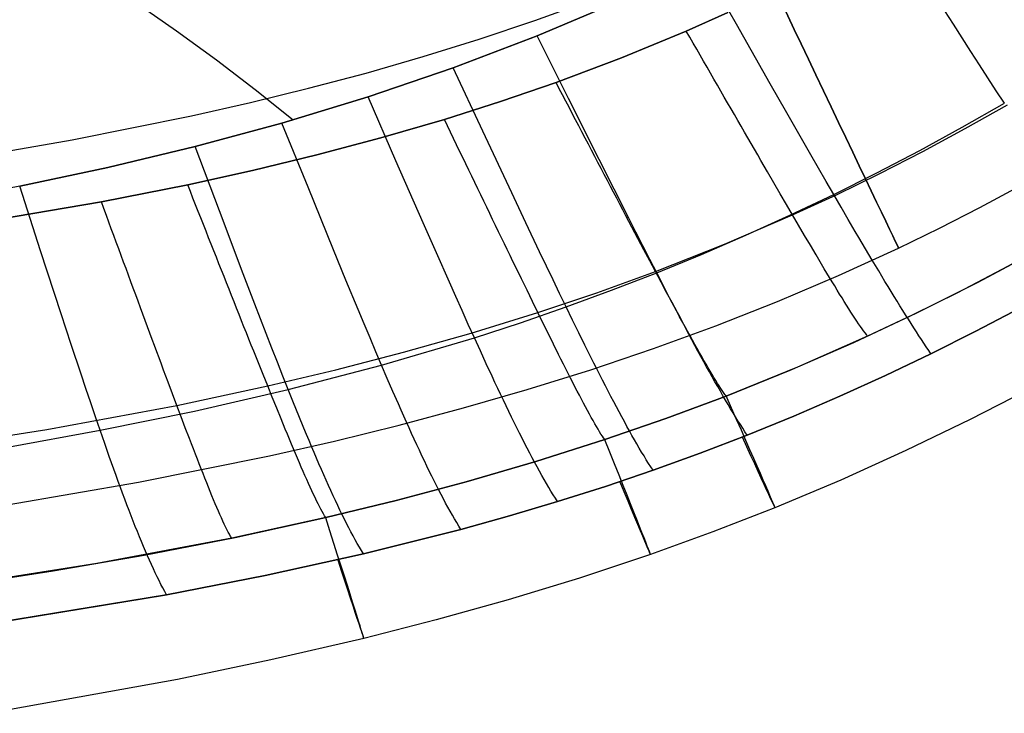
# Model space of a CAD drawing. Extents: x 35614 to 36526, y 4034 to 4838.
# Tile 41 of 79: x 36178 to 36263, y 4048 to 4107. Entities that reach past the tile are written whole.
import ezdxf

# ---------------------------------------------------------------- set-up
doc = ezdxf.new("R2010")
doc.units = 0
doc.layers.add('PREDEFINITO', color=7, linetype='CONTINUOUS')

msp = doc.modelspace()

# ---------------------------------------------------------------- linework, layer by layer
at = {"layer": 'PREDEFINITO'}
for p, q in [((36239.488, 4106.844, -105.773), (36236.503, 4112.108, -103)), ((36222.134, 4107.157, -380.007), (36226.838, 4108.864, -380.007)), ((36222.344, 4105.847, -103), (36229.477, 4108.853, -103)), ((36229.477, 4108.853, -103), (36222.344, 4105.847, -103)), ((36258.167, 4106.848, -110.094), (36256.621, 4109.261, -108.619)), ((36187.808, 4108.723, -96.901), (36191.309, 4106.287, -98.37)), ((36217.362, 4105.555, -380.007), (36222.134, 4107.157, -380.007)), ((36238.76, 4107.842, -319.731), (36235.178, 4106.248, -319.731)), ((36235.178, 4106.248, -319.731), (36238.76, 4107.842, -319.731)), ((36242.407, 4101.709, -108.622), (36239.488, 4106.844, -105.773)), ((36259.674, 4104.5, -111.623), (36258.167, 4106.848, -110.094)), ((36191.309, 4106.287, -98.37), (36194.736, 4103.789, -99.876)), ((36212.527, 4104.053, -380.007), (36217.362, 4105.555, -380.007)), ((36215.11, 4103.09, -103), (36222.344, 4105.847, -103)), ((36222.344, 4105.847, -103), (36215.11, 4103.09, -103)), ((36225.041, 4100.453, -105.781), (36222.344, 4105.847, -103)), ((36235.178, 4106.248, -319.731), (36229.608, 4103.95, -319.731)), ((36229.608, 4103.95, -319.731), (36235.178, 4106.248, -319.731)), ((36235.478, 4105.727, -319.716), (36235.178, 4106.248, -319.731)), ((36235.776, 4105.208, -319.689), (36235.478, 4105.727, -319.716)), ((36236.075, 4104.689, -319.649), (36235.776, 4105.208, -319.689)), ((36236.373, 4104.172, -319.597), (36236.075, 4104.689, -319.649)), ((36194.736, 4103.789, -99.876), (36198.086, 4101.229, -101.42)), ((36207.63, 4102.647, -380.007), (36212.527, 4104.053, -380.007)), ((36229.608, 4103.95, -319.731), (36223.967, 4101.832, -319.731)), ((36223.967, 4101.832, -319.731), (36229.608, 4103.95, -319.731)), ((36236.67, 4103.655, -319.532), (36236.373, 4104.172, -319.597)), ((36260.411, 4103.354, -112.415), (36259.674, 4104.5, -111.623)), ((36207.788, 4100.584, -103), (36215.11, 4103.09, -103)), ((36215.11, 4103.09, -103), (36207.788, 4100.584, -103)), ((36217.657, 4097.645, -105.787), (36215.11, 4103.09, -103)), ((36236.967, 4103.139, -319.455), (36236.67, 4103.655, -319.532)), ((36237.264, 4102.624, -319.366), (36236.967, 4103.139, -319.455)), ((36261.136, 4102.228, -113.23), (36260.411, 4103.354, -112.415)), ((36202.674, 4101.331, -380.007), (36207.63, 4102.647, -380.007)), ((36237.559, 4102.111, -319.265), (36237.264, 4102.624, -319.366)), ((36237.854, 4101.599, -319.152), (36237.559, 4102.111, -319.265)), ((36261.849, 4101.123, -114.07), (36261.136, 4102.228, -113.23)), ((36197.663, 4100.102, -380.007), (36202.674, 4101.331, -380.007)), ((36198.086, 4101.229, -101.42), (36201.357, 4098.609, -103)), ((36223.967, 4101.832, -319.731), (36219.181, 4100.186, -319.731)), ((36219.181, 4100.186, -319.731), (36223.967, 4101.832, -319.731)), ((36224.247, 4101.297, -319.716), (36223.967, 4101.832, -319.731)), ((36224.527, 4100.762, -319.689), (36224.247, 4101.297, -319.716)), ((36238.148, 4101.088, -319.027), (36237.854, 4101.599, -319.152)), ((36243.827, 4099.22, -110.097), (36242.407, 4101.709, -108.622)), ((36200.382, 4098.328, -103), (36207.788, 4100.584, -103)), ((36207.788, 4100.584, -103), (36200.382, 4098.328, -103)), ((36210.181, 4095.099, -105.796), (36207.788, 4100.584, -103)), ((36224.807, 4100.228, -319.649), (36224.527, 4100.762, -319.689)), ((36227.681, 4095.191, -108.636), (36225.041, 4100.453, -105.781)), ((36238.442, 4100.579, -318.889), (36238.148, 4101.088, -319.027)), ((36238.734, 4100.072, -318.741), (36238.442, 4100.579, -318.889)), ((36262.549, 4100.042, -114.939), (36261.849, 4101.123, -114.07)), ((36192.6, 4098.955, -380.007), (36197.663, 4100.102, -380.007)), ((36219.181, 4100.186, -319.731), (36214.355, 4098.654, -319.731)), ((36214.355, 4098.654, -319.731), (36219.181, 4100.186, -319.731)), ((36225.086, 4099.695, -319.597), (36224.807, 4100.228, -319.649)), ((36225.364, 4099.162, -319.533), (36225.086, 4099.695, -319.597)), ((36239.026, 4099.566, -318.58), (36238.734, 4100.072, -318.741)), ((36239.316, 4099.063, -318.408), (36239.026, 4099.566, -318.58)), ((36258.93, 4097.983, -114.939), (36262.549, 4100.042, -114.939)), ((36259.189, 4097.863, -313.439), (36262.812, 4099.905, -313.439)), ((36182.326, 4096.888, -380.007), (36192.6, 4098.955, -380.007)), ((36225.643, 4098.631, -319.456), (36225.364, 4099.162, -319.533)), ((36239.606, 4098.561, -318.224), (36239.316, 4099.063, -318.408)), ((36245.212, 4096.8, -111.627), (36243.827, 4099.22, -110.097)), ((36192.912, 4096.313, -103), (36200.382, 4098.328, -103)), ((36200.382, 4098.328, -103), (36192.912, 4096.313, -103)), ((36202.622, 4092.813, -105.807), (36200.382, 4098.328, -103)), ((36214.355, 4098.654, -319.731), (36208.885, 4097.061, -319.731)), ((36208.885, 4097.061, -319.731), (36214.355, 4098.654, -319.731)), ((36214.619, 4098.106, -319.716), (36214.355, 4098.654, -319.731)), ((36214.882, 4097.559, -319.689), (36214.619, 4098.106, -319.716)), ((36225.92, 4098.102, -319.367), (36225.643, 4098.631, -319.456)), ((36226.197, 4097.573, -319.266), (36225.92, 4098.102, -319.367)), ((36239.894, 4098.061, -318.029), (36239.606, 4098.561, -318.224)), ((36240.182, 4097.563, -317.823), (36239.894, 4098.061, -318.029)), ((36255.275, 4095.99, -114.94), (36258.93, 4097.983, -114.939)), ((36255.526, 4095.893, -313.439), (36259.189, 4097.863, -313.439)), ((36208.885, 4097.061, -319.731), (36203.377, 4095.597, -319.731)), ((36203.377, 4095.597, -319.731), (36208.885, 4097.061, -319.731)), ((36215.145, 4097.013, -319.65), (36214.882, 4097.559, -319.689)), ((36215.408, 4096.467, -319.598), (36215.145, 4097.013, -319.65)), ((36220.151, 4092.335, -108.649), (36217.657, 4097.645, -105.787)), ((36226.473, 4097.046, -319.153), (36226.197, 4097.573, -319.266)), ((36226.748, 4096.52, -319.027), (36226.473, 4097.046, -319.153)), ((36240.468, 4097.068, -317.605), (36240.182, 4097.563, -317.823)), ((36240.753, 4096.575, -317.376), (36240.468, 4097.068, -317.605)), ((36171.877, 4095.092, -380.007), (36182.326, 4096.888, -380.007)), ((36185.38, 4094.515, -103), (36192.912, 4096.313, -103)), ((36192.912, 4096.313, -103), (36185.38, 4094.515, -103)), ((36195.001, 4090.777, -105.817), (36192.912, 4096.313, -103)), ((36215.671, 4095.923, -319.533), (36215.408, 4096.467, -319.598)), ((36227.023, 4095.996, -318.89), (36226.748, 4096.52, -319.027)), ((36241.037, 4096.085, -317.137), (36240.753, 4096.575, -317.376)), ((36245.89, 4095.618, -112.42), (36245.212, 4096.8, -111.627)), ((36203.377, 4095.597, -319.731), (36197.836, 4094.256, -319.731)), ((36197.836, 4094.256, -319.731), (36203.377, 4095.597, -319.731)), ((36215.933, 4095.38, -319.456), (36215.671, 4095.923, -319.533)), ((36216.194, 4094.838, -319.367), (36215.933, 4095.38, -319.456)), ((36227.297, 4095.474, -318.741), (36227.023, 4095.996, -318.89)), ((36227.57, 4094.954, -318.581), (36227.297, 4095.474, -318.741)), ((36241.319, 4095.597, -316.886), (36241.037, 4096.085, -317.137)), ((36241.6, 4095.111, -316.624), (36241.319, 4095.597, -316.886)), ((36246.558, 4094.458, -113.234), (36245.89, 4095.618, -112.42)), ((36251.585, 4094.064, -114.941), (36255.275, 4095.99, -114.94)), ((36251.826, 4093.997, -313.439), (36255.526, 4095.893, -313.439)), ((36177.808, 4092.91, -103), (36185.38, 4094.515, -103)), ((36185.38, 4094.515, -103), (36177.808, 4092.91, -103)), ((36212.525, 4089.751, -108.666), (36210.181, 4095.099, -105.796)), ((36216.455, 4094.298, -319.266), (36216.194, 4094.838, -319.367)), ((36227.842, 4094.435, -318.409), (36227.57, 4094.954, -318.581)), ((36228.966, 4092.642, -110.114), (36227.681, 4095.191, -108.636)), ((36228.113, 4093.919, -318.225), (36227.842, 4094.435, -318.409)), ((36241.88, 4094.629, -316.352), (36241.6, 4095.111, -316.624)), ((36242.158, 4094.149, -316.07), (36241.88, 4094.629, -316.352)), ((36247.214, 4093.32, -114.074), (36246.558, 4094.458, -113.234)), ((36197.836, 4094.256, -319.731), (36192.268, 4093.027, -319.731)), ((36192.268, 4093.027, -319.731), (36197.836, 4094.256, -319.731)), ((36216.715, 4093.759, -319.153), (36216.455, 4094.298, -319.266)), ((36216.974, 4093.221, -319.028), (36216.715, 4093.759, -319.153)), ((36228.383, 4093.405, -318.03), (36228.113, 4093.919, -318.225)), ((36242.709, 4093.199, -315.473), (36242.158, 4094.149, -316.07)), ((36247.859, 4092.205, -114.944), (36251.585, 4094.064, -114.941)), ((36248.091, 4092.177, -313.439), (36251.826, 4093.997, -313.439)), ((36177.808, 4092.91, -103), (36170.203, 4091.471, -103)), ((36179.61, 4087.346, -105.838), (36177.808, 4092.91, -103)), ((36192.268, 4093.027, -319.731), (36184.844, 4091.557, -319.731)), ((36184.844, 4091.557, -319.731), (36192.268, 4093.027, -319.731)), ((36192.494, 4092.455, -319.717), (36192.268, 4093.027, -319.731)), ((36204.818, 4087.436, -108.686), (36202.622, 4092.813, -105.807)), ((36217.232, 4092.686, -318.891), (36216.974, 4093.221, -319.028)), ((36228.652, 4092.893, -317.824), (36228.383, 4093.405, -318.03)), ((36228.92, 4092.383, -317.606), (36228.652, 4092.893, -317.824)), ((36243.254, 4092.263, -314.835), (36242.709, 4093.199, -315.473)), ((36247.859, 4092.205, -114.944), (36247.214, 4093.32, -114.074)), ((36260.448, 4091.088, -380.007), (36263.897, 4092.94, -380.007)), ((36192.72, 4091.883, -319.69), (36192.494, 4092.455, -319.717)), ((36192.946, 4091.313, -319.65), (36192.72, 4091.883, -319.69)), ((36217.49, 4092.152, -318.742), (36217.232, 4092.686, -318.891)), ((36217.747, 4091.62, -318.582), (36217.49, 4092.152, -318.742)), ((36221.366, 4089.762, -110.13), (36220.151, 4092.335, -108.649)), ((36229.186, 4091.876, -317.377), (36228.92, 4092.383, -317.606)), ((36230.222, 4090.163, -111.647), (36228.966, 4092.642, -110.114)), ((36243.791, 4091.341, -314.157), (36243.254, 4092.263, -314.835)), ((36244.099, 4090.414, -114.948), (36247.859, 4092.205, -114.944)), ((36244.32, 4090.435, -313.439), (36248.091, 4092.177, -313.439)), ((36248.492, 4091.115, -115.847), (36247.859, 4092.205, -114.944)), ((36184.844, 4091.557, -319.731), (36174.226, 4089.747, -319.731)), ((36174.226, 4089.747, -319.731), (36184.844, 4091.557, -319.731)), ((36185.057, 4090.978, -319.717), (36184.844, 4091.557, -319.731)), ((36193.171, 4090.743, -319.598), (36192.946, 4091.313, -319.65)), ((36218.003, 4091.09, -318.409), (36217.747, 4091.62, -318.582)), ((36218.258, 4090.562, -318.226), (36218.003, 4091.09, -318.409)), ((36229.452, 4091.372, -317.137), (36229.186, 4091.876, -317.377)), ((36229.716, 4090.87, -316.887), (36229.452, 4091.372, -317.137)), ((36244.32, 4090.435, -313.439), (36243.791, 4091.341, -314.157)), ((36249.112, 4090.052, -116.787), (36248.492, 4091.115, -115.847)), ((36256.965, 4089.303, -380.007), (36260.448, 4091.088, -380.007)), ((36185.27, 4090.399, -319.69), (36185.057, 4090.978, -319.717)), ((36185.483, 4089.821, -319.65), (36185.27, 4090.399, -319.69)), ((36193.396, 4090.175, -319.534), (36193.171, 4090.743, -319.598)), ((36197.05, 4085.379, -108.707), (36195.001, 4090.777, -105.817)), ((36218.512, 4090.037, -318.031), (36218.258, 4090.562, -318.226)), ((36229.979, 4090.371, -316.625), (36229.716, 4090.87, -316.887)), ((36230.24, 4089.875, -316.353), (36229.979, 4090.371, -316.625)), ((36238.457, 4087.908, -313.439), (36244.32, 4090.435, -313.439)), ((36240.305, 4088.692, -114.953), (36244.099, 4090.414, -114.948)), ((36244.84, 4089.546, -312.683), (36244.32, 4090.435, -313.439)), ((36185.695, 4089.244, -319.598), (36185.483, 4089.821, -319.65)), ((36193.62, 4089.608, -319.457), (36193.396, 4090.175, -319.534)), ((36193.844, 4089.042, -319.368), (36193.62, 4089.608, -319.457)), ((36213.668, 4087.16, -110.15), (36212.525, 4089.751, -108.666)), ((36218.766, 4089.513, -317.824), (36218.512, 4090.037, -318.031)), ((36219.018, 4088.993, -317.607), (36218.766, 4089.513, -317.824)), ((36222.554, 4087.26, -111.665), (36221.366, 4089.762, -110.13)), ((36230.837, 4088.953, -112.44), (36230.222, 4090.163, -111.647)), ((36230.5, 4089.382, -316.07), (36230.24, 4089.875, -316.353)), ((36231.016, 4088.406, -315.473), (36230.5, 4089.382, -316.07)), ((36245.351, 4088.676, -311.89), (36244.84, 4089.546, -312.683)), ((36249.719, 4089.015, -117.77), (36249.112, 4090.052, -116.787)), ((36185.907, 4088.669, -319.534), (36185.695, 4089.244, -319.598)), ((36186.118, 4088.095, -319.458), (36185.907, 4088.669, -319.534)), ((36194.067, 4088.478, -319.267), (36193.844, 4089.042, -319.368)), ((36219.269, 4088.475, -317.378), (36219.018, 4088.993, -317.607)), ((36231.444, 4087.765, -113.256), (36230.837, 4088.953, -112.44)), ((36236.481, 4087.04, -114.959), (36240.305, 4088.692, -114.953)), ((36245.852, 4087.827, -311.059), (36245.351, 4088.676, -311.89)), ((36250.018, 4088.507, -118.279), (36249.719, 4089.015, -117.77)), ((36250.313, 4088.007, -118.8), (36250.018, 4088.507, -118.279)), ((36253.45, 4087.587, -380.007), (36256.965, 4089.303, -380.007)), ((36186.329, 4087.522, -319.369), (36186.118, 4088.095, -319.458)), ((36194.29, 4087.915, -319.154), (36194.067, 4088.478, -319.267)), ((36194.512, 4087.355, -319.029), (36194.29, 4087.915, -319.154)), ((36219.518, 4087.959, -317.138), (36219.269, 4088.475, -317.378)), ((36219.767, 4087.447, -316.887), (36219.518, 4087.959, -317.138)), ((36231.525, 4087.443, -314.835), (36231.016, 4088.406, -315.473)), ((36232.041, 4086.6, -114.097), (36231.444, 4087.765, -113.256)), ((36232.522, 4085.566, -313.439), (36238.457, 4087.908, -313.439)), ((36246.341, 4087, -310.193), (36245.852, 4087.827, -311.059)), ((36250.604, 4087.514, -119.334), (36250.313, 4088.007, -118.8)), ((36266.12, 4087.788, -297.202), (36262.34, 4085.73, -297.202)), ((36181.378, 4081.922, -108.747), (36179.61, 4087.346, -105.838)), ((36186.54, 4086.951, -319.268), (36186.329, 4087.522, -319.369)), ((36186.75, 4086.382, -319.155), (36186.54, 4086.951, -319.268)), ((36194.733, 4086.796, -318.892), (36194.512, 4087.355, -319.029)), ((36205.889, 4084.832, -110.175), (36204.818, 4087.436, -108.686)), ((36214.787, 4084.641, -111.689), (36213.668, 4087.16, -110.15)), ((36220.014, 4086.937, -316.626), (36219.767, 4087.447, -316.887)), ((36220.26, 4086.431, -316.354), (36220.014, 4086.937, -316.626)), ((36223.136, 4086.039, -112.459), (36222.554, 4087.26, -111.665)), ((36232.027, 4086.496, -314.157), (36231.525, 4087.443, -314.835)), ((36232.628, 4085.46, -114.967), (36236.481, 4087.04, -114.959)), ((36246.582, 4086.596, -309.746), (36246.341, 4087, -310.193)), ((36248.269, 4085.213, -380.007), (36253.45, 4087.587, -380.007)), ((36250.892, 4087.028, -119.882), (36250.604, 4087.514, -119.334)), ((36251.176, 4086.55, -120.445), (36250.892, 4087.028, -119.882)), ((36260.293, 4084.655, -297.202), (36265.543, 4087.468, -297.202)), ((36186.959, 4085.814, -319.03), (36186.75, 4086.382, -319.155)), ((36194.954, 4086.239, -318.744), (36194.733, 4086.796, -318.892)), ((36195.174, 4085.684, -318.583), (36194.954, 4086.239, -318.744)), ((36220.505, 4085.927, -316.071), (36220.26, 4086.431, -316.354)), ((36223.711, 4084.841, -113.276), (36223.136, 4086.039, -112.459)), ((36232.522, 4085.566, -313.439), (36232.027, 4086.496, -314.157)), ((36232.628, 4085.46, -114.967), (36232.041, 4086.6, -114.097)), ((36246.818, 4086.198, -309.291), (36246.582, 4086.596, -309.746)), ((36247.052, 4085.808, -308.827), (36246.818, 4086.198, -309.291)), ((36251.457, 4086.08, -121.022), (36251.176, 4086.55, -120.445)), ((36251.734, 4085.617, -121.616), (36251.457, 4086.08, -121.022)), ((36187.168, 4085.248, -318.893), (36186.959, 4085.814, -319.03)), ((36187.376, 4084.685, -318.744), (36187.168, 4085.248, -318.893)), ((36195.393, 4085.132, -318.411), (36195.174, 4085.684, -318.583)), ((36195.611, 4084.582, -318.227), (36195.393, 4085.132, -318.411)), ((36198.051, 4082.765, -110.2), (36197.05, 4085.379, -108.707)), ((36220.99, 4084.931, -315.474), (36220.505, 4085.927, -316.071)), ((36227.485, 4083.738, -313.439), (36232.522, 4085.566, -313.439)), ((36228.744, 4083.951, -114.977), (36232.628, 4085.46, -114.967)), ((36233.008, 4084.653, -312.683), (36232.522, 4085.566, -313.439)), ((36233.205, 4084.345, -115.871), (36232.628, 4085.46, -114.967)), ((36243.025, 4082.985, -380.007), (36248.269, 4085.213, -380.007)), ((36247.282, 4085.424, -308.354), (36247.052, 4085.808, -308.827)), ((36247.508, 4085.049, -307.873), (36247.282, 4085.424, -308.354)), ((36252.007, 4085.163, -122.226), (36251.734, 4085.617, -121.616)), ((36252.276, 4084.717, -122.853), (36252.007, 4085.163, -122.226)), ((36262.34, 4085.73, -297.202), (36258.523, 4083.746, -297.202)), ((36187.583, 4084.123, -318.583), (36187.376, 4084.685, -318.744)), ((36195.828, 4084.034, -318.032), (36195.611, 4084.582, -318.227)), ((36206.938, 4082.3, -111.717), (36205.889, 4084.832, -110.175)), ((36215.336, 4083.412, -112.485), (36214.787, 4084.641, -111.689)), ((36221.468, 4083.949, -314.835), (36220.99, 4084.931, -315.474)), ((36224.277, 4083.666, -114.118), (36223.711, 4084.841, -113.276)), ((36233.486, 4083.76, -311.889), (36233.008, 4084.653, -312.683)), ((36233.771, 4083.257, -116.812), (36233.205, 4084.345, -115.871)), ((36247.73, 4084.681, -307.384), (36247.508, 4085.049, -307.873)), ((36247.948, 4084.321, -306.886), (36247.73, 4084.681, -307.384)), ((36248.162, 4083.97, -306.38), (36247.948, 4084.321, -306.886)), ((36252.542, 4084.279, -123.499), (36252.276, 4084.717, -122.853)), ((36252.803, 4083.849, -124.163), (36252.542, 4084.279, -123.499)), ((36254.971, 4081.983, -297.202), (36260.293, 4084.655, -297.202)), ((36187.79, 4083.564, -318.411), (36187.583, 4084.123, -318.583)), ((36187.996, 4083.008, -318.228), (36187.79, 4083.564, -318.411)), ((36196.045, 4083.489, -317.826), (36195.828, 4084.034, -318.032)), ((36196.261, 4082.947, -317.608), (36196.045, 4083.489, -317.826)), ((36215.877, 4082.205, -113.302), (36215.336, 4083.412, -112.485)), ((36221.94, 4082.982, -314.157), (36221.468, 4083.949, -314.835)), ((36222.405, 4082.033, -313.439), (36227.485, 4083.738, -313.439)), ((36224.833, 4082.515, -114.989), (36224.277, 4083.666, -114.118)), ((36224.833, 4082.515, -114.989), (36228.744, 4083.951, -114.977)), ((36233.954, 4082.889, -311.059), (36233.486, 4083.76, -311.889)), ((36248.371, 4083.629, -305.866), (36248.162, 4083.97, -306.38)), ((36248.576, 4083.297, -305.344), (36248.371, 4083.629, -305.866)), ((36253.061, 4083.428, -124.847), (36252.803, 4083.849, -124.163)), ((36253.315, 4083.016, -125.552), (36253.061, 4083.428, -124.847)), ((36258.523, 4083.746, -297.202), (36254.669, 4081.837, -297.202)), ((36188.2, 4082.454, -318.033), (36187.996, 4083.008, -318.228)), ((36196.475, 4082.407, -317.379), (36196.261, 4082.947, -317.608)), ((36199.031, 4080.224, -111.746), (36198.051, 4082.765, -110.2)), ((36222.405, 4082.033, -313.439), (36221.94, 4082.982, -314.157)), ((36234.326, 4082.197, -117.795), (36233.771, 4083.257, -116.812)), ((36234.411, 4082.041, -310.192), (36233.954, 4082.889, -311.059)), ((36237.721, 4080.896, -380.007), (36243.025, 4082.985, -380.007)), ((36248.775, 4082.976, -304.814), (36248.576, 4083.297, -305.344)), ((36248.969, 4082.665, -304.275), (36248.775, 4082.976, -304.814)), ((36249.158, 4082.365, -303.729), (36248.969, 4082.665, -304.275)), ((36253.564, 4082.612, -126.278), (36253.315, 4083.016, -125.552)), ((36253.81, 4082.217, -127.027), (36253.564, 4082.612, -126.278)), ((36182.243, 4079.295, -110.248), (36181.378, 4081.922, -108.747)), ((36188.405, 4081.902, -317.826), (36188.2, 4082.454, -318.033)), ((36188.608, 4081.354, -317.608), (36188.405, 4081.902, -317.826)), ((36196.689, 4081.871, -317.139), (36196.475, 4082.407, -317.379)), ((36196.901, 4081.337, -316.888), (36196.689, 4081.871, -317.139)), ((36207.453, 4081.065, -112.514), (36206.938, 4082.3, -111.717)), ((36216.411, 4081.022, -114.145), (36215.877, 4082.205, -113.302)), ((36216.648, 4080.254, -313.439), (36222.405, 4082.033, -313.439)), ((36220.897, 4081.153, -115.002), (36224.833, 4082.515, -114.989)), ((36222.862, 4081.103, -312.683), (36222.405, 4082.033, -313.439)), ((36225.381, 4081.391, -115.893), (36224.833, 4082.515, -114.989)), ((36234.599, 4081.678, -118.304), (36234.326, 4082.197, -117.795)), ((36234.636, 4081.626, -309.745), (36234.411, 4082.041, -310.192)), ((36249.341, 4082.077, -303.175), (36249.158, 4082.365, -303.729)), ((36249.518, 4081.802, -302.613), (36249.341, 4082.077, -303.175)), ((36249.688, 4081.54, -302.043), (36249.518, 4081.802, -302.613)), ((36249.581, 4079.457, -297.202), (36254.971, 4081.983, -297.202)), ((36254.669, 4081.837, -297.202), (36250.779, 4080.003, -297.202)), ((36254.051, 4081.831, -127.798), (36253.81, 4082.217, -127.027)), ((36254.289, 4081.455, -128.594), (36254.051, 4081.831, -127.798)), ((36263.929, 4082.44, -137), (36260.101, 4080.429, -137)), ((36260.101, 4080.43, -137), (36263.929, 4082.44, -137)), ((36188.81, 4080.808, -317.379), (36188.608, 4081.354, -317.608)), ((36197.112, 4080.807, -316.627), (36196.901, 4081.337, -316.888)), ((36207.962, 4079.853, -113.334), (36207.453, 4081.065, -112.514)), ((36216.937, 4079.864, -115.017), (36216.411, 4081.022, -114.145)), ((36216.937, 4079.864, -115.017), (36220.897, 4081.153, -115.002)), ((36223.311, 4080.192, -311.889), (36222.862, 4081.103, -312.683)), ((36225.919, 4080.294, -116.834), (36225.381, 4081.391, -115.893)), ((36232.361, 4078.942, -380.007), (36237.721, 4080.896, -380.007)), ((36234.87, 4081.167, -118.825), (36234.599, 4081.678, -118.304)), ((36234.857, 4081.218, -309.29), (36234.636, 4081.626, -309.745)), ((36235.076, 4080.818, -308.826), (36234.857, 4081.218, -309.29)), ((36235.137, 4080.663, -119.359), (36234.87, 4081.167, -118.825)), ((36249.852, 4081.292, -301.465), (36249.688, 4081.54, -302.043)), ((36250.008, 4081.058, -300.879), (36249.852, 4081.292, -301.465)), ((36250.158, 4080.839, -300.286), (36250.008, 4081.058, -300.879)), ((36254.522, 4081.087, -129.415), (36254.289, 4081.455, -128.594)), ((36254.751, 4080.729, -130.262), (36254.522, 4081.087, -129.415)), ((36189.011, 4080.266, -317.139), (36188.81, 4080.808, -317.379)), ((36189.211, 4079.726, -316.889), (36189.011, 4080.266, -317.139)), ((36197.323, 4080.281, -316.354), (36197.112, 4080.807, -316.627)), ((36197.531, 4079.757, -316.071), (36197.323, 4080.281, -316.354)), ((36199.513, 4078.984, -112.545), (36199.031, 4080.224, -111.746)), ((36210.849, 4078.615, -313.438), (36216.648, 4080.254, -313.439)), ((36223.751, 4079.304, -311.057), (36223.311, 4080.192, -311.889)), ((36226.447, 4079.225, -117.817), (36225.919, 4080.294, -116.834)), ((36235.291, 4080.425, -308.353), (36235.076, 4080.818, -308.826)), ((36235.402, 4080.167, -119.907), (36235.137, 4080.663, -119.359)), ((36235.502, 4080.039, -307.872), (36235.291, 4080.425, -308.353)), ((36235.663, 4079.679, -120.469), (36235.402, 4080.167, -119.907)), ((36235.711, 4079.662, -307.382), (36235.502, 4080.039, -307.872)), ((36250.299, 4080.637, -299.685), (36250.158, 4080.839, -300.286)), ((36250.432, 4080.451, -299.076), (36250.299, 4080.637, -299.685)), ((36250.557, 4080.283, -298.459), (36250.432, 4080.451, -299.076)), ((36250.673, 4080.133, -297.834), (36250.557, 4080.283, -298.459)), ((36250.727, 4080.066, -297.519), (36250.673, 4080.133, -297.834)), ((36250.779, 4080.003, -297.202), (36250.727, 4080.066, -297.519)), ((36254.976, 4080.38, -131.136), (36254.751, 4080.729, -130.262)), ((36255.197, 4080.041, -132.037), (36254.976, 4080.38, -131.136)), ((36255.413, 4079.712, -132.968), (36255.197, 4080.041, -132.037)), ((36256.235, 4078.492, -137), (36260.101, 4080.43, -137)), ((36260.101, 4080.429, -137), (36256.235, 4078.492, -137)), ((36183.091, 4076.742, -111.802), (36182.243, 4079.295, -110.248)), ((36189.411, 4079.19, -316.627), (36189.211, 4079.726, -316.889)), ((36189.609, 4078.658, -316.354), (36189.411, 4079.19, -316.627)), ((36197.739, 4079.238, -315.778), (36197.531, 4079.757, -316.071)), ((36197.946, 4078.722, -315.474), (36197.739, 4079.238, -315.778)), ((36208.464, 4078.664, -114.178), (36207.962, 4079.853, -113.334)), ((36208.958, 4077.501, -115.051), (36216.937, 4079.864, -115.017)), ((36217.454, 4078.733, -115.922), (36216.937, 4079.864, -115.017)), ((36224.181, 4078.44, -310.19), (36223.751, 4079.304, -311.057)), ((36226.707, 4078.702, -118.326), (36226.447, 4079.225, -117.817)), ((36235.922, 4079.199, -121.046), (36235.663, 4079.679, -120.469)), ((36235.915, 4079.293, -306.884), (36235.711, 4079.662, -307.382)), ((36236.116, 4078.934, -306.378), (36235.915, 4079.293, -306.884)), ((36236.177, 4078.727, -121.639), (36235.922, 4079.199, -121.046)), ((36244.125, 4077.079, -297.202), (36249.581, 4079.457, -297.202)), ((36250.779, 4080.003, -297.202), (36244.732, 4077.334, -297.202)), ((36255.625, 4079.392, -133.929), (36255.413, 4079.712, -132.968)), ((36255.833, 4079.082, -134.92), (36255.625, 4079.392, -133.929)), ((36189.805, 4078.129, -316.071), (36189.609, 4078.658, -316.354)), ((36198.354, 4077.703, -314.835), (36197.946, 4078.722, -315.474)), ((36199.989, 4077.767, -113.366), (36199.513, 4078.984, -112.545)), ((36205.016, 4077.105, -313.438), (36210.849, 4078.615, -313.438)), ((36208.958, 4077.501, -115.051), (36208.464, 4078.664, -114.178)), ((36217.963, 4077.629, -116.864), (36217.454, 4078.733, -115.922)), ((36224.392, 4078.018, -309.744), (36224.181, 4078.44, -310.19)), ((36226.964, 4078.187, -118.847), (36226.707, 4078.702, -118.326)), ((36226.951, 4077.117, -380.007), (36232.361, 4078.942, -380.007)), ((36236.312, 4078.584, -305.864), (36236.116, 4078.934, -306.378)), ((36236.43, 4078.263, -122.249), (36236.177, 4078.727, -121.639)), ((36236.504, 4078.243, -305.342), (36236.312, 4078.584, -305.864)), ((36256.235, 4078.492, -137), (36252.332, 4076.627, -137)), ((36252.332, 4076.627, -137), (36256.235, 4078.492, -137)), ((36256.036, 4078.782, -135.943), (36255.833, 4079.082, -134.92)), ((36256.235, 4078.492, -137), (36256.036, 4078.782, -135.943)), ((36190.001, 4077.604, -315.778), (36189.805, 4078.129, -316.071)), ((36190.196, 4077.083, -315.473), (36190.001, 4077.604, -315.778)), ((36198.757, 4076.701, -314.156), (36198.354, 4077.703, -314.835)), ((36200.459, 4076.575, -114.211), (36199.989, 4077.767, -113.366)), ((36200.922, 4075.408, -115.085), (36208.958, 4077.501, -115.051)), ((36209.445, 4076.365, -115.956), (36208.958, 4077.501, -115.051)), ((36218.463, 4076.555, -117.847), (36217.963, 4077.629, -116.864)), ((36224.601, 4077.603, -309.288), (36224.392, 4078.018, -309.744)), ((36224.806, 4077.195, -308.824), (36224.601, 4077.603, -309.288)), ((36227.219, 4077.679, -119.381), (36226.964, 4078.187, -118.847)), ((36227.472, 4077.18, -119.929), (36227.219, 4077.679, -119.381)), ((36236.679, 4077.808, -122.875), (36236.43, 4078.263, -122.249)), ((36236.692, 4077.913, -304.811), (36236.504, 4078.243, -305.342)), ((36236.925, 4077.362, -123.52), (36236.679, 4077.808, -122.875)), ((36236.875, 4077.595, -304.273), (36236.692, 4077.913, -304.811)), ((36237.053, 4077.287, -303.727), (36236.875, 4077.595, -304.273)), ((36183.508, 4075.497, -112.604), (36183.091, 4076.742, -111.802)), ((36190.581, 4076.053, -314.834), (36190.196, 4077.083, -315.473)), ((36199.154, 4075.717, -313.437), (36198.757, 4076.701, -314.156)), ((36199.154, 4075.717, -313.437), (36205.016, 4077.105, -313.438)), ((36221.495, 4075.413, -380.007), (36226.951, 4077.117, -380.007)), ((36225.008, 4076.794, -308.351), (36224.806, 4077.195, -308.824)), ((36225.208, 4076.402, -307.87), (36225.008, 4076.794, -308.351)), ((36227.721, 4076.688, -120.491), (36227.472, 4077.18, -119.929)), ((36227.968, 4076.204, -121.068), (36227.721, 4076.688, -120.491)), ((36237.168, 4076.924, -124.184), (36236.925, 4077.362, -123.52)), ((36237.226, 4076.992, -303.173), (36237.053, 4077.287, -303.727)), ((36237.408, 4076.495, -124.868), (36237.168, 4076.924, -124.184)), ((36237.393, 4076.709, -302.61), (36237.226, 4076.992, -303.173)), ((36237.555, 4076.44, -302.041), (36237.393, 4076.709, -302.61)), ((36244.732, 4077.334, -297.202), (36238.609, 4074.852, -297.202)), ((36238.609, 4074.852, -297.202), (36244.125, 4077.079, -297.202)), ((36190.96, 4075.041, -314.155), (36190.581, 4076.053, -314.834)), ((36200.922, 4075.408, -115.085), (36200.459, 4076.575, -114.211)), ((36209.925, 4075.257, -116.898), (36209.445, 4076.365, -115.956)), ((36218.71, 4076.029, -118.356), (36218.463, 4076.555, -117.847)), ((36218.954, 4075.51, -118.877), (36218.71, 4076.029, -118.356)), ((36225.404, 4076.018, -307.38), (36225.208, 4076.402, -307.87)), ((36225.596, 4075.642, -306.882), (36225.404, 4076.018, -307.38)), ((36228.212, 4075.729, -121.66), (36227.968, 4076.204, -121.068)), ((36237.644, 4076.076, -125.572), (36237.408, 4076.495, -124.868)), ((36237.711, 4076.185, -301.463), (36237.555, 4076.44, -302.041)), ((36237.877, 4075.665, -126.297), (36237.644, 4076.076, -125.572)), ((36237.86, 4075.944, -300.877), (36237.711, 4076.185, -301.463)), ((36238.003, 4075.719, -300.284), (36237.86, 4075.944, -300.877)), ((36252.332, 4076.627, -137), (36248.393, 4074.838, -137)), ((36248.393, 4074.838, -137), (36252.332, 4076.627, -137)), ((36183.921, 4074.275, -113.428), (36183.508, 4075.497, -112.604)), ((36191.334, 4074.048, -313.436), (36190.96, 4075.041, -314.155)), ((36191.334, 4074.048, -313.436), (36199.154, 4075.717, -313.437)), ((36192.841, 4073.553, -115.119), (36200.922, 4075.408, -115.085)), ((36199.544, 4074.754, -312.68), (36199.154, 4075.717, -313.437)), ((36201.379, 4074.268, -115.992), (36200.922, 4075.408, -115.085)), ((36210.396, 4074.178, -117.882), (36209.925, 4075.257, -116.898)), ((36215.997, 4073.826, -380.007), (36221.495, 4075.413, -380.007)), ((36219.196, 4075, -119.411), (36218.954, 4075.51, -118.877)), ((36219.435, 4074.498, -119.958), (36219.196, 4075, -119.411)), ((36225.785, 4075.276, -306.376), (36225.596, 4075.642, -306.882)), ((36225.971, 4074.919, -305.862), (36225.785, 4075.276, -306.376)), ((36228.454, 4075.263, -122.269), (36228.212, 4075.729, -121.66)), ((36228.693, 4074.805, -122.896), (36228.454, 4075.263, -122.269)), ((36238.107, 4075.264, -127.044), (36237.877, 4075.665, -126.297)), ((36238.139, 4075.51, -299.683), (36238.003, 4075.719, -300.284)), ((36238.334, 4074.872, -127.815), (36238.107, 4075.264, -127.044)), ((36238.268, 4075.318, -299.074), (36238.139, 4075.51, -299.683)), ((36238.39, 4075.143, -298.458), (36238.268, 4075.318, -299.074)), ((36238.503, 4074.988, -297.834), (36238.39, 4075.143, -298.458)), ((36238.557, 4074.918, -297.519), (36238.503, 4074.988, -297.834)), ((36265.082, 4075.659, -208.438), (36259.611, 4072.834, -208.438)), ((36184.328, 4073.077, -114.276), (36183.921, 4074.275, -113.428)), ((36199.927, 4073.812, -311.885), (36199.544, 4074.754, -312.68)), ((36201.829, 4073.156, -116.934), (36201.379, 4074.268, -115.992)), ((36210.629, 4073.65, -118.391), (36210.396, 4074.178, -117.882)), ((36219.673, 4074.004, -120.52), (36219.435, 4074.498, -119.958)), ((36226.152, 4074.573, -305.339), (36225.971, 4074.919, -305.862)), ((36226.33, 4074.237, -304.809), (36226.152, 4074.573, -305.339)), ((36226.503, 4073.912, -304.27), (36226.33, 4074.237, -304.809)), ((36228.928, 4074.355, -123.54), (36228.693, 4074.805, -122.896)), ((36229.162, 4073.915, -124.203), (36228.928, 4074.355, -123.54)), ((36233.411, 4072.914, -297.202), (36238.609, 4074.852, -297.202)), ((36238.609, 4074.852, -297.202), (36233.411, 4072.914, -297.202)), ((36238.557, 4074.489, -128.61), (36238.334, 4074.872, -127.815)), ((36238.609, 4074.852, -297.202), (36238.557, 4074.918, -297.519)), ((36238.778, 4074.116, -129.429), (36238.557, 4074.489, -128.61)), ((36238.994, 4073.753, -130.275), (36238.778, 4074.116, -129.429)), ((36248.393, 4074.838, -137), (36244.421, 4073.126, -137)), ((36244.421, 4073.126, -137), (36248.393, 4074.838, -137)), ((36180.138, 4071.983, -313.435), (36191.334, 4074.048, -313.436)), ((36184.731, 4071.906, -115.152), (36192.841, 4073.553, -115.119)), ((36191.701, 4073.076, -312.679), (36191.334, 4074.048, -313.436)), ((36200.302, 4072.894, -311.053), (36199.927, 4073.812, -311.885)), ((36210.462, 4072.35, -380.007), (36215.997, 4073.826, -380.007)), ((36210.86, 4073.13, -118.912), (36210.629, 4073.65, -118.391)), ((36219.908, 4073.518, -121.097), (36219.673, 4074.004, -120.52)), ((36220.14, 4073.04, -121.689), (36219.908, 4073.518, -121.097)), ((36226.671, 4073.599, -303.724), (36226.503, 4073.912, -304.27)), ((36226.835, 4073.297, -303.17), (36226.671, 4073.599, -303.724)), ((36226.995, 4073.009, -302.608), (36226.835, 4073.297, -303.17)), ((36229.392, 4073.484, -124.886), (36229.162, 4073.915, -124.203)), ((36229.619, 4073.062, -125.589), (36229.392, 4073.484, -124.886)), ((36239.208, 4073.4, -131.147), (36238.994, 4073.753, -130.275)), ((36239.418, 4073.056, -132.047), (36239.208, 4073.4, -131.147)), ((36184.731, 4071.906, -115.152), (36184.328, 4073.077, -114.276)), ((36192.062, 4072.126, -311.884), (36191.701, 4073.076, -312.679)), ((36200.669, 4072.002, -310.185), (36200.302, 4072.894, -311.053)), ((36202.273, 4072.075, -117.918), (36201.829, 4073.156, -116.934)), ((36211.089, 4072.618, -119.446), (36210.86, 4073.13, -118.912)), ((36211.316, 4072.114, -119.993), (36211.089, 4072.618, -119.446)), ((36220.37, 4072.572, -122.298), (36220.14, 4073.04, -121.689)), ((36220.598, 4072.112, -122.923), (36220.37, 4072.572, -122.298)), ((36227.149, 4072.734, -302.038), (36226.995, 4073.009, -302.608)), ((36227.297, 4072.473, -301.46), (36227.149, 4072.734, -302.038)), ((36227.44, 4072.227, -300.875), (36227.297, 4072.473, -301.46)), ((36228.167, 4071.105, -297.202), (36233.411, 4072.914, -297.202)), ((36233.411, 4072.914, -297.202), (36228.167, 4071.105, -297.202)), ((36229.844, 4072.649, -126.314), (36229.619, 4073.062, -125.589)), ((36230.066, 4072.245, -127.061), (36229.844, 4072.649, -126.314)), ((36239.624, 4072.723, -132.976), (36239.418, 4073.056, -132.047)), ((36239.828, 4072.4, -133.935), (36239.624, 4072.723, -132.976)), ((36240.028, 4072.087, -134.924), (36239.828, 4072.4, -133.935)), ((36244.421, 4073.126, -137), (36240.418, 4071.492, -137)), ((36240.418, 4071.493, -137), (36244.421, 4073.126, -137)), ((36259.611, 4072.834, -208.438), (36254.072, 4070.155, -208.438)), ((36168.893, 4070.243, -313.432), (36180.138, 4071.983, -313.435)), ((36176.603, 4070.435, -115.182), (36184.731, 4071.906, -115.152)), ((36185.128, 4070.761, -116.06), (36184.731, 4071.906, -115.152)), ((36192.415, 4071.2, -311.051), (36192.062, 4072.126, -311.884)), ((36200.849, 4071.566, -309.738), (36200.669, 4072.002, -310.185)), ((36201.027, 4071.137, -309.282), (36200.849, 4071.566, -309.738)), ((36202.491, 4071.545, -118.427), (36202.273, 4072.075, -117.918)), ((36204.894, 4070.978, -380.007), (36210.462, 4072.35, -380.007)), ((36211.54, 4071.618, -120.554), (36211.316, 4072.114, -119.993)), ((36211.763, 4071.131, -121.13), (36211.54, 4071.618, -120.554)), ((36220.823, 4071.661, -123.567), (36220.598, 4072.112, -122.923)), ((36221.046, 4071.219, -124.229), (36220.823, 4071.661, -123.567)), ((36227.578, 4071.997, -300.282), (36227.44, 4072.227, -300.875)), ((36227.709, 4071.783, -299.681), (36227.578, 4071.997, -300.282)), ((36227.834, 4071.586, -299.073), (36227.709, 4071.783, -299.681)), ((36227.952, 4071.406, -298.457), (36227.834, 4071.586, -299.073)), ((36230.284, 4071.852, -127.83), (36230.066, 4072.245, -127.061)), ((36230.5, 4071.468, -128.624), (36230.284, 4071.852, -127.83)), ((36240.224, 4071.785, -135.946), (36240.028, 4072.087, -134.924)), ((36240.418, 4071.493, -137), (36240.224, 4071.785, -135.946)), ((36185.52, 4069.646, -117.004), (36185.128, 4070.761, -116.06)), ((36192.589, 4070.747, -310.622), (36192.415, 4071.2, -311.051)), ((36192.761, 4070.3, -310.183), (36192.589, 4070.747, -310.622)), ((36199.298, 4069.705, -380.007), (36204.894, 4070.978, -380.007)), ((36201.203, 4070.716, -308.817), (36201.027, 4071.137, -309.282)), ((36201.376, 4070.303, -308.344), (36201.203, 4070.716, -308.817)), ((36202.709, 4071.024, -118.948), (36202.491, 4071.545, -118.427)), ((36202.924, 4070.51, -119.482), (36202.709, 4071.024, -118.948)), ((36211.983, 4070.652, -121.722), (36211.763, 4071.131, -121.13)), ((36221.266, 4070.786, -124.911), (36221.046, 4071.219, -124.229)), ((36221.484, 4070.363, -125.613), (36221.266, 4070.786, -124.911)), ((36222.222, 4069.217, -297.202), (36228.167, 4071.105, -297.202)), ((36228.167, 4071.105, -297.202), (36222.222, 4069.217, -297.202)), ((36228.063, 4071.246, -297.833), (36227.952, 4071.406, -298.457)), ((36228.167, 4071.105, -297.202), (36228.063, 4071.246, -297.833)), ((36230.713, 4071.093, -129.442), (36230.5, 4071.468, -128.624)), ((36230.924, 4070.729, -130.286), (36230.713, 4071.093, -129.442)), ((36231.131, 4070.375, -131.157), (36230.924, 4070.729, -130.286)), ((36236.38, 4069.939, -137), (36240.418, 4071.493, -137)), ((36240.418, 4071.492, -137), (36236.38, 4069.939, -137)), ((36192.931, 4069.861, -309.736), (36192.761, 4070.3, -310.183)), ((36193.099, 4069.429, -309.28), (36192.931, 4069.861, -309.736)), ((36201.547, 4069.898, -307.863), (36201.376, 4070.303, -308.344)), ((36201.715, 4069.502, -307.373), (36201.547, 4069.898, -307.863)), ((36203.138, 4070.005, -120.029), (36202.924, 4070.51, -119.482)), ((36203.35, 4069.508, -120.59), (36203.138, 4070.005, -120.029)), ((36212.202, 4070.182, -122.33), (36211.983, 4070.652, -121.722)), ((36212.418, 4069.721, -122.955), (36212.202, 4070.182, -122.33)), ((36221.7, 4069.949, -126.337), (36221.484, 4070.363, -125.613)), ((36221.913, 4069.545, -127.082), (36221.7, 4069.949, -126.337)), ((36231.335, 4070.03, -132.056), (36231.131, 4070.375, -131.157)), ((36231.537, 4069.697, -132.983), (36231.335, 4070.03, -132.056)), ((36236.38, 4069.939, -137), (36232.314, 4068.466, -137)), ((36232.314, 4068.466, -137), (36236.38, 4069.939, -137)), ((36254.072, 4070.155, -208.438), (36248.468, 4067.624, -208.437)), ((36185.906, 4068.56, -117.988), (36185.52, 4069.646, -117.004)), ((36188.04, 4067.431, -380.007), (36199.298, 4069.705, -380.007)), ((36193.264, 4069.005, -308.815), (36193.099, 4069.429, -309.28)), ((36193.427, 4068.588, -308.341), (36193.264, 4069.005, -308.815)), ((36201.88, 4069.115, -306.874), (36201.715, 4069.502, -307.373)), ((36202.042, 4068.737, -306.368), (36201.88, 4069.115, -306.874)), ((36203.56, 4069.02, -121.166), (36203.35, 4069.508, -120.59)), ((36203.768, 4068.541, -121.757), (36203.56, 4069.02, -121.166)), ((36212.633, 4069.269, -123.598), (36212.418, 4069.721, -122.955)), ((36212.845, 4068.826, -124.26), (36212.633, 4069.269, -123.598)), ((36216.231, 4067.475, -297.202), (36222.222, 4069.217, -297.202)), ((36222.222, 4069.217, -297.202), (36216.231, 4067.475, -297.202)), ((36222.123, 4069.15, -127.851), (36221.913, 4069.545, -127.082)), ((36222.332, 4068.765, -128.643), (36222.123, 4069.15, -127.851)), ((36231.735, 4069.373, -133.94), (36231.537, 4069.697, -132.983)), ((36231.931, 4069.06, -134.928), (36231.735, 4069.373, -133.94)), ((36232.124, 4068.758, -135.948), (36231.931, 4069.06, -134.928)), ((36186.097, 4068.029, -118.497), (36185.906, 4068.56, -117.988)), ((36193.588, 4068.18, -307.86), (36193.427, 4068.588, -308.341)), ((36193.747, 4067.781, -307.37), (36193.588, 4068.18, -307.86)), ((36202.202, 4068.369, -305.854), (36202.042, 4068.737, -306.368)), ((36202.358, 4068.011, -305.331), (36202.202, 4068.369, -305.854)), ((36203.974, 4068.07, -122.364), (36203.768, 4068.541, -121.757)), ((36213.055, 4068.393, -124.94), (36212.845, 4068.826, -124.26)), ((36213.263, 4067.969, -125.641), (36213.055, 4068.393, -124.94)), ((36222.537, 4068.391, -129.46), (36222.332, 4068.765, -128.643)), ((36222.74, 4068.026, -130.302), (36222.537, 4068.391, -129.46)), ((36232.314, 4068.466, -137), (36228.218, 4067.076, -137)), ((36228.218, 4067.076, -137), (36232.314, 4068.466, -137)), ((36232.314, 4068.466, -137), (36232.124, 4068.758, -135.948)), ((36176.723, 4065.481, -380.007), (36188.04, 4067.431, -380.007)), ((36186.287, 4067.506, -119.018), (36186.097, 4068.029, -118.497)), ((36186.476, 4066.991, -119.551), (36186.287, 4067.506, -119.018)), ((36193.902, 4067.391, -306.871), (36193.747, 4067.781, -307.37)), ((36194.056, 4067.01, -306.365), (36193.902, 4067.391, -306.871)), ((36202.511, 4067.665, -304.8), (36202.358, 4068.011, -305.331)), ((36202.66, 4067.329, -304.262), (36202.511, 4067.665, -304.8)), ((36202.807, 4067.005, -303.716), (36202.66, 4067.329, -304.262)), ((36204.179, 4067.608, -122.988), (36203.974, 4068.07, -122.364)), ((36204.382, 4067.156, -123.63), (36204.179, 4067.608, -122.988)), ((36210.202, 4065.872, -297.202), (36216.231, 4067.475, -297.202)), ((36216.231, 4067.475, -297.202), (36210.202, 4065.872, -297.202)), ((36213.469, 4067.555, -126.364), (36213.263, 4067.969, -125.641)), ((36213.673, 4067.15, -127.108), (36213.469, 4067.555, -126.364)), ((36222.941, 4067.672, -131.171), (36222.74, 4068.026, -130.302)), ((36223.14, 4067.328, -132.068), (36222.941, 4067.672, -131.171)), ((36223.335, 4066.994, -132.993), (36223.14, 4067.328, -132.068)), ((36248.468, 4067.624, -208.437), (36242.803, 4065.246, -208.437)), ((36186.663, 4066.484, -120.098), (36186.476, 4066.991, -119.551)), ((36186.848, 4065.986, -120.658), (36186.663, 4066.484, -120.098)), ((36194.206, 4066.64, -305.85), (36194.056, 4067.01, -306.365)), ((36194.354, 4066.279, -305.328), (36194.206, 4066.64, -305.85)), ((36202.949, 4066.694, -303.162), (36202.807, 4067.005, -303.716)), ((36203.088, 4066.395, -302.6), (36202.949, 4066.694, -303.162)), ((36204.583, 4066.712, -124.291), (36204.382, 4067.156, -123.63)), ((36204.783, 4066.279, -124.971), (36204.583, 4066.712, -124.291)), ((36213.874, 4066.756, -127.874), (36213.673, 4067.15, -127.108)), ((36214.074, 4066.371, -128.665), (36213.874, 4066.756, -127.874)), ((36223.529, 4066.671, -133.948), (36223.335, 4066.994, -132.993)), ((36223.72, 4066.359, -134.933), (36223.529, 4066.671, -133.948)), ((36228.218, 4067.076, -137), (36224.095, 4065.768, -137)), ((36224.095, 4065.768, -137), (36228.218, 4067.076, -137)), ((36187.033, 4065.497, -121.233), (36186.848, 4065.986, -120.658)), ((36194.498, 4065.93, -304.797), (36194.354, 4066.279, -305.328)), ((36194.64, 4065.592, -304.258), (36194.498, 4065.93, -304.797)), ((36203.223, 4066.11, -302.03), (36203.088, 4066.395, -302.6)), ((36203.354, 4065.84, -301.453), (36203.223, 4066.11, -302.03)), ((36203.481, 4065.583, -300.868), (36203.354, 4065.84, -301.453)), ((36204.141, 4064.398, -297.202), (36210.202, 4065.872, -297.202)), ((36210.202, 4065.872, -297.202), (36204.141, 4064.398, -297.202)), ((36204.98, 4065.854, -125.67), (36204.783, 4066.279, -124.971)), ((36205.176, 4065.44, -126.391), (36204.98, 4065.854, -125.67)), ((36214.272, 4065.996, -129.48), (36214.074, 4066.371, -128.665)), ((36214.467, 4065.632, -130.32), (36214.272, 4065.996, -129.48)), ((36214.661, 4065.278, -131.187), (36214.467, 4065.632, -130.32)), ((36224.095, 4065.768, -137), (36219.949, 4064.538, -137)), ((36219.949, 4064.538, -137), (36224.095, 4065.768, -137)), ((36223.909, 4066.058, -135.95), (36223.72, 4066.359, -134.933)), ((36224.095, 4065.768, -137), (36223.909, 4066.058, -135.95)), ((36187.216, 4065.016, -121.823), (36187.033, 4065.497, -121.233)), ((36187.397, 4064.545, -122.43), (36187.216, 4065.016, -121.823)), ((36194.778, 4065.265, -303.712), (36194.64, 4065.592, -304.258)), ((36194.913, 4064.951, -303.158), (36194.778, 4065.265, -303.712)), ((36195.045, 4064.65, -302.597), (36194.913, 4064.951, -303.158)), ((36203.603, 4065.343, -300.276), (36203.481, 4065.583, -300.868)), ((36203.72, 4065.118, -299.676), (36203.603, 4065.343, -300.276)), ((36203.833, 4064.911, -299.069), (36203.72, 4065.118, -299.676)), ((36203.941, 4064.721, -298.454), (36203.833, 4064.911, -299.069)), ((36205.37, 4065.035, -127.134), (36205.176, 4065.44, -126.391)), ((36205.562, 4064.641, -127.899), (36205.37, 4065.035, -127.134)), ((36214.852, 4064.935, -132.082), (36214.661, 4065.278, -131.187)), ((36215.042, 4064.603, -133.004), (36214.852, 4064.935, -132.082)), ((36242.803, 4065.246, -208.437), (36237.468, 4063.167, -208.437)), ((36187.578, 4064.082, -123.052), (36187.397, 4064.545, -122.43)), ((36187.757, 4063.629, -123.693), (36187.578, 4064.082, -123.052)), ((36195.173, 4064.362, -302.027), (36195.045, 4064.65, -302.597)), ((36195.297, 4064.089, -301.45), (36195.173, 4064.362, -302.027)), ((36195.418, 4063.83, -300.866), (36195.297, 4064.089, -301.45)), ((36204.141, 4064.398, -297.202), (36196.051, 4062.625, -297.202)), ((36196.355, 4062.688, -297.202), (36204.141, 4064.398, -297.202)), ((36204.044, 4064.55, -297.832), (36203.941, 4064.721, -298.454)), ((36204.141, 4064.398, -297.202), (36204.044, 4064.55, -297.832)), ((36205.753, 4064.256, -128.688), (36205.562, 4064.641, -127.899)), ((36205.942, 4063.882, -129.501), (36205.753, 4064.256, -128.688)), ((36215.23, 4064.281, -133.957), (36215.042, 4064.603, -133.004)), ((36215.415, 4063.97, -134.939), (36215.23, 4064.281, -133.957)), ((36215.599, 4063.67, -135.953), (36215.415, 4063.97, -134.939)), ((36219.949, 4064.538, -137), (36215.781, 4063.382, -137)), ((36215.781, 4063.382, -137), (36219.949, 4064.538, -137)), ((36187.934, 4063.185, -124.351), (36187.757, 4063.629, -123.693)), ((36188.111, 4062.751, -125.029), (36187.934, 4063.185, -124.351)), ((36195.534, 4063.586, -300.274), (36195.418, 4063.83, -300.866)), ((36195.647, 4063.359, -299.674), (36195.534, 4063.586, -300.274)), ((36195.755, 4063.148, -299.067), (36195.647, 4063.359, -299.674)), ((36195.858, 4062.955, -298.453), (36195.755, 4063.148, -299.067)), ((36206.129, 4063.519, -130.339), (36205.942, 4063.882, -129.501)), ((36206.314, 4063.165, -131.204), (36206.129, 4063.519, -130.339)), ((36206.498, 4062.823, -132.096), (36206.314, 4063.165, -131.204)), ((36215.781, 4063.382, -137), (36207.393, 4061.276, -137)), ((36207.393, 4061.276, -137), (36215.781, 4063.382, -137)), ((36215.781, 4063.382, -137), (36215.599, 4063.67, -135.953)), ((36237.468, 4063.167, -208.437), (36232.087, 4061.223, -208.436)), ((36196.051, 4062.625, -297.202), (36184.455, 4060.436, -297.202)), ((36188.286, 4062.327, -125.727), (36188.111, 4062.751, -125.029)), ((36188.46, 4061.912, -126.445), (36188.286, 4062.327, -125.727)), ((36188.532, 4061.161, -297.202), (36196.355, 4062.688, -297.202)), ((36195.957, 4062.781, -297.831), (36195.858, 4062.955, -298.453)), ((36196.051, 4062.625, -297.202), (36195.957, 4062.781, -297.831)), ((36206.68, 4062.491, -133.016), (36206.498, 4062.823, -132.096)), ((36206.861, 4062.171, -133.966), (36206.68, 4062.491, -133.016)), ((36188.632, 4061.508, -127.184), (36188.46, 4061.912, -126.445)), ((36188.803, 4061.114, -127.946), (36188.632, 4061.508, -127.184)), ((36207.04, 4061.861, -134.946), (36206.861, 4062.171, -133.966)), ((36207.217, 4061.563, -135.957), (36207.04, 4061.861, -134.946)), ((36207.393, 4061.276, -137), (36207.217, 4061.563, -135.957)), ((36180.676, 4059.804, -297.202), (36188.532, 4061.161, -297.202)), ((36188.973, 4060.73, -128.732), (36188.803, 4061.114, -127.946)), ((36189.142, 4060.356, -129.541), (36188.973, 4060.73, -128.732)), ((36207.393, 4061.276, -137), (36198.945, 4059.414, -137)), ((36198.945, 4059.414, -137), (36207.393, 4061.276, -137)), ((36232.087, 4061.223, -208.436), (36225.986, 4059.194, -208.436)), ((36184.455, 4060.436, -297.202), (36172.792, 4058.603, -297.202)), ((36172.792, 4058.603, -297.202), (36180.676, 4059.804, -297.202)), ((36189.31, 4059.993, -130.376), (36189.142, 4060.356, -129.541)), ((36189.476, 4059.641, -131.236), (36189.31, 4059.993, -130.376)), ((36189.642, 4059.3, -132.124), (36189.476, 4059.641, -131.236)), ((36189.806, 4058.97, -133.039), (36189.642, 4059.3, -132.124)), ((36189.969, 4058.651, -133.983), (36189.806, 4058.97, -133.039)), ((36198.945, 4059.414, -137), (36190.453, 4057.761, -137)), ((36190.453, 4057.762, -137), (36198.945, 4059.414, -137)), ((36225.986, 4059.194, -208.436), (36219.838, 4057.322, -208.436)), ((36190.131, 4058.343, -134.958), (36189.969, 4058.651, -133.983)), ((36190.292, 4058.047, -135.963), (36190.131, 4058.343, -134.958)), ((36190.453, 4057.762, -137), (36190.292, 4058.047, -135.963)), ((36173.383, 4054.948, -137), (36190.453, 4057.762, -137)), ((36190.453, 4057.761, -137), (36173.383, 4054.948, -137)), ((36219.838, 4057.322, -208.436), (36213.65, 4055.595, -208.435)), ((36213.65, 4055.595, -208.435), (36207.427, 4054.002, -208.435)), ((36207.427, 4054.002, -208.435), (36199.43, 4052.143, -208.435)), ((36199.43, 4052.143, -208.435), (36191.395, 4050.463, -208.434)), ((36191.395, 4050.463, -208.434), (36175.244, 4047.555, -208.433))]:
    msp.add_line(p, q, dxfattribs=at)
at = {"layer": 'PREDEFINITO', "extrusion": (0.902361, 0.430982, 2.0726e-07)}
msp.add_circle((-11921.105, -380.018, 34475.358), 15.002, dxfattribs=at)
at = {"layer": 'PREDEFINITO', "extrusion": (0.912498, 0.40908, 0.001152)}
msp.add_arc((-10734.268, -248.27, 34734.254), 382.404, 169.25884, 193.44788, dxfattribs=at)
at = {"layer": 'PREDEFINITO', "extrusion": (0.926154, 0.377145, 0.001087)}
msp.add_arc((-9526.298, -246.42, 35087.921), 377.146, 169.10616, 193.63785, dxfattribs=at)
at = {"layer": 'PREDEFINITO', "extrusion": (0.951624, 0.307264, 0.000756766)}
msp.add_arc((-6902.984, -235.74, 35701.345), 364.388, 168.6484, 194.05281, dxfattribs=at)

doc.saveas('drawing.dxf')
